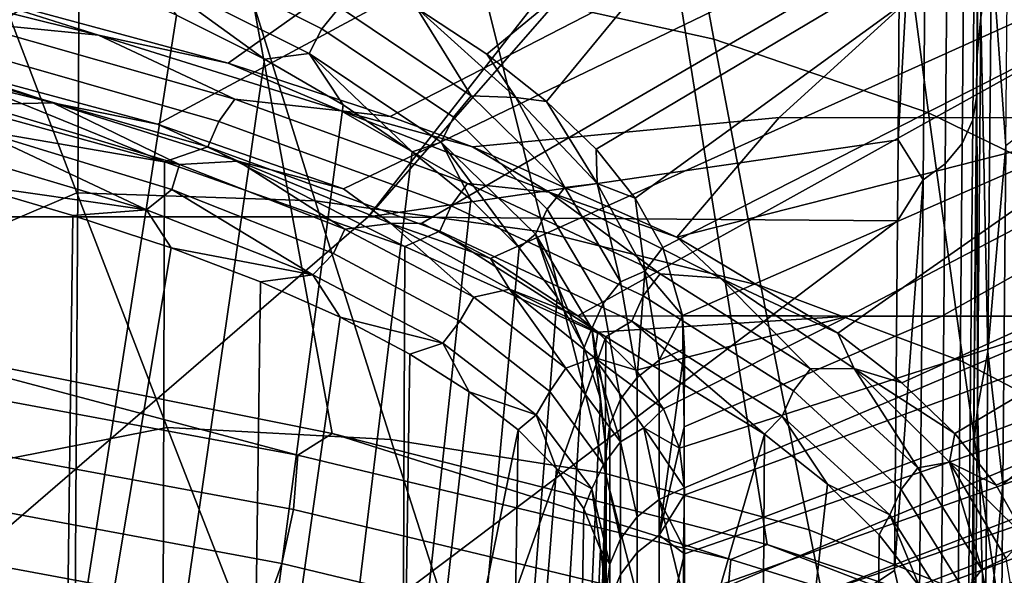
# Model space of a CAD drawing. Header units: metres. Extents: x -109 to 109, y -100 to 76.
# Tile 108 of 256: x 7.727 to 9.481, y -88.83 to -87.84. Entities that reach past the tile are written whole.
import ezdxf

# ---------------------------------------------------------------- set-up
doc = ezdxf.new("R2010")
doc.units = ezdxf.units.M
doc.layers.add('solid_21062310', color=7, linetype='CONTINUOUS')

msp = doc.modelspace()

# ---------------------------------------------------------------- linework, layer by layer
at = {"layer": 'solid_21062310'}
for points in [[(9.440234, -86.956169, -19.351488), (9.431338, -87.974579, -17.41782), (9.439169, -87.07692, -16.79166), (9.447669, -86.103867, -18.666447)], [(7.099547, -86.73214, 10.024408), (7.441473, -88.408363, 10.388871), (8.283475, -88.577515, 9.706413), (7.968071, -86.852051, 9.348009)], [(7.968071, -86.852051, 9.348009), (8.283475, -88.577515, 9.706413), (9.058432, -88.775192, 8.958005), (8.772703, -86.985107, 8.594642)], [(8.344939, -86.967918, -20.254286), (7.347119, -86.96817, -20.743141), (6.293966, -88.199348, -19.086153), (7.346036, -88.191704, -18.600483)], [(9.299106, -86.974007, -19.700289), (8.344939, -86.967918, -20.254286), (7.346036, -88.191704, -18.600483), (8.347482, -88.191414, -18.032423)], [(9.433571, -86.995766, -19.383656), (9.424633, -88.018593, -17.44133), (9.431338, -87.974579, -17.41782), (9.440234, -86.956169, -19.351488)], [(9.298152, -87.105721, -19.473574), (9.299106, -86.974007, -19.700289), (8.347482, -88.191414, -18.032423)], [(8.772703, -86.985107, 8.594642), (9.058432, -88.775192, 8.958005), (9.757933, -89.00798, 8.156563), (9.506684, -87.130898, 7.770309)], [(7.596117, -87.78215, 7.209633), (9.11768, -86.988365, 7.8926), (9.34377, -87.035492, 7.622278), (8.098338, -87.91777, 6.542976)], [(9.414572, -87.036263, -19.407011), (9.405616, -88.060692, -17.461637), (9.424633, -88.018593, -17.44133), (9.433571, -86.995766, -19.383656)], [(8.098338, -87.91777, 6.542976), (9.34377, -87.035492, 7.622278), (9.98887, -87.187897, 6.747863), (8.386732, -88.012566, 6.086717)], [(9.384478, -87.071312, -19.427299), (9.375507, -88.097137, -17.479277), (9.405616, -88.060692, -17.461637), (9.414572, -87.036263, -19.407011)], [(9.345206, -87.098701, -19.443228), (9.336224, -88.12561, -17.493128), (9.375507, -88.097137, -17.479277), (9.384478, -87.071312, -19.427299)], [(9.431338, -87.974579, -17.41782), (9.423698, -88.848938, -15.411733), (9.43189, -87.909973, -14.84743), (9.439169, -87.07692, -16.79166)], [(9.438615, -87.836746, -14.902192), (9.439169, -87.07692, -16.79166), (9.43189, -87.909973, -14.84743)], [(9.291726, -88.054359, -17.687378), (9.298152, -87.105721, -19.473574), (8.347482, -88.191414, -18.032423)], [(9.345206, -87.098701, -19.443228), (9.298152, -87.105721, -19.473574), (9.291726, -88.054359, -17.687378)], [(9.345206, -87.098701, -19.443228), (9.291726, -88.054359, -17.687378), (9.336224, -88.12561, -17.493128)], [(9.98887, -87.187897, 6.747863), (9.079492, -88.014641, 5.493174), (8.533311, -88.066917, 5.82751), (8.386732, -88.012566, 6.086717)], [(9.98887, -87.187897, 6.747863), (10.554145, -87.349136, 5.81629), (9.732293, -88.014969, 4.857456), (9.079492, -88.014641, 5.493174)], [(9.457684, -87.712029, -15.093545), (9.483369, -88.065208, -14.039288), (9.489794, -87.329872, -15.907441)], [(8.882113, -87.432777, -28.729189), (8.96321, -87.875298, -28.956934), (8.552897, -87.784599, -29.229908), (8.447566, -87.347832, -29.020905)], [(9.286924, -87.558846, -28.410788), (9.345707, -88.006401, -28.660955), (8.96321, -87.875298, -28.956934), (8.882113, -87.432777, -28.729189)], [(7.578071, -87.920364, -13.884493), (7.124186, -87.825592, -14.491605), (7.494447, -87.455231, -15.184063), (8.288745, -87.455231, -14.580463)], [(7.578071, -87.920364, -13.884493), (8.288745, -87.455231, -14.580463), (9.034622, -87.455231, -13.917964), (7.97227, -88.026192, -13.231153)], [(7.97227, -88.026192, -13.231153), (9.034622, -87.455231, -13.917964), (9.727724, -87.455231, -13.200433), (8.303616, -88.141602, -12.536933)], [(8.387794, -88.203232, -12.245244), (8.303616, -88.141602, -12.536933), (9.727724, -87.455231, -13.200433), (8.443376, -88.202782, -12.176504)], [(9.102043, -87.455231, 4.857977), (8.434525, -87.820145, 4.435009), (8.558938, -87.902046, 4.062621)], [(8.443376, -88.202782, -12.176504), (9.727724, -87.455231, -13.200433), (10.363999, -87.455231, -12.432061), (8.565557, -88.265907, -11.808479)], [(9.102043, -87.455231, 4.857977), (8.558938, -87.902046, 4.062621), (8.665442, -87.985817, 3.683398)], [(8.565557, -88.265907, -11.808479), (10.363999, -87.455231, -12.432061), (8.721021, -88.367523, -11.221442)], [(9.789973, -87.455231, 4.135487), (9.102043, -87.455231, 4.857977), (8.665442, -87.985817, 3.683398), (8.753817, -88.071106, 3.298449)], [(10.939733, -87.455231, -11.61734), (9.203012, -88.368324, -10.541388), (8.721021, -88.367523, -11.221442), (10.363999, -87.455231, -12.432061)], [(9.789973, -87.455231, 4.135487), (8.753817, -88.071106, 3.298449), (8.823113, -88.157967, 2.908484)], [(10.420714, -87.455231, 3.362566), (9.789973, -87.455231, 4.135487), (8.823113, -88.157967, 2.908484), (8.872719, -88.246254, 2.514454)], [(10.990582, -87.455231, 2.543731), (10.420714, -87.455231, 3.362566), (8.872719, -88.246254, 2.514454), (8.907516, -88.367058, 1.979462)], [(10.990582, -87.455231, 2.543731), (8.907516, -88.367058, 1.979462), (9.369199, -88.368324, 1.285559)], [(11.45156, -87.455231, -10.761026), (9.633246, -88.368324, -9.828979), (9.203012, -88.368324, -10.541388), (10.939733, -87.455231, -11.61734)], [(10.990582, -87.455231, 2.543731), (9.369199, -88.368324, 1.285559), (9.779246, -88.368324, 0.561344), (11.496246, -87.455231, 1.683764)], [(9.657269, -87.724548, -28.069422), (9.695916, -88.176384, -28.345428), (9.345707, -88.006401, -28.660955), (9.286924, -87.558846, -28.410788)], [(7.440754, -87.616043, 6.120261), (7.436448, -88.867905, 5.986861), (7.825588, -88.991486, 5.343801), (7.833306, -87.757889, 5.474851)], [(7.964824, -87.706131, 5.287609), (8.265215, -87.856438, 4.612871), (8.296893, -87.81826, 4.617006), (7.995996, -87.668083, 5.295278)], [(7.942489, -87.75058, 5.285807), (8.242912, -87.900932, 4.613804), (8.265215, -87.856438, 4.612871), (7.964824, -87.706131, 5.287609)], [(9.438615, -87.836746, -14.902192), (9.451398, -88.431244, -13.068059), (9.457684, -87.712029, -15.093545)], [(9.457684, -87.712029, -15.093545), (9.451398, -88.431244, -13.068059), (9.483369, -88.065208, -14.039288)], [(7.668285, -87.728172, -29.69437), (7.828815, -88.148964, -29.899069), (7.455756, -88.307526, -30.144266), (7.300936, -87.973289, -29.977642)], [(8.119568, -87.735367, -29.476681), (8.253222, -88.163269, -29.69302), (7.828815, -88.148964, -29.899069), (7.668285, -87.728172, -29.69437)], [(8.552897, -87.784599, -29.229908), (8.660903, -88.218636, -29.461693), (8.253222, -88.163269, -29.69302), (8.119568, -87.735367, -29.476681)], [(7.867399, -87.868118, 6.831198), (7.375719, -87.745178, 7.435888), (7.596117, -87.78215, 7.209633)], [(7.626677, -87.844139, 7.081024), (7.375719, -87.745178, 7.435888), (7.867399, -87.868118, 6.831198)], [(8.006375, -87.832664, 5.136107), (7.833306, -87.757889, 5.474851), (7.825588, -88.991486, 5.343801)], [(7.942489, -87.75058, 5.285807), (8.006375, -87.832664, 5.136107), (8.163226, -87.910637, 4.787413)], [(7.942489, -87.75058, 5.285807), (8.163226, -87.910637, 4.787413), (8.242912, -87.900932, 4.613804)], [(7.867399, -87.868118, 6.831198), (7.596117, -87.78215, 7.209633), (8.098338, -87.91777, 6.542976)], [(8.96321, -87.875298, -28.956934), (9.047092, -88.314407, -29.20779), (8.660903, -88.218636, -29.461693), (8.552897, -87.784599, -29.229908)], [(8.265215, -87.856438, 4.612871), (8.49958, -88.014244, 3.914394), (8.531336, -87.975914, 3.915068), (8.296893, -87.81826, 4.617006)], [(8.296893, -87.81826, 4.617006), (8.531336, -87.975914, 3.915068), (8.434525, -87.820145, 4.435009)], [(8.610414, -87.978928, 3.774193), (8.558938, -87.902046, 4.062621), (8.434525, -87.820145, 4.435009)], [(8.531336, -87.975914, 3.915068), (8.610414, -87.978928, 3.774193), (8.434525, -87.820145, 4.435009)], [(8.082023, -88.021637, 6.405305), (7.600136, -87.883728, 7.067546), (7.626677, -87.844139, 7.081024), (8.110094, -87.982155, 6.415611)], [(8.110094, -87.982155, 6.415611), (7.626677, -87.844139, 7.081024), (7.867399, -87.868118, 6.831198)], [(8.163226, -87.910637, 4.787413), (8.006375, -87.832664, 5.136107), (7.825588, -88.991486, 5.343801), (7.996921, -89.056557, 5.006772)], [(9.438615, -87.836746, -14.902192), (9.43189, -87.909973, -14.84743), (9.432528, -88.533096, -12.894661)], [(9.438615, -87.836746, -14.902192), (9.432528, -88.533096, -12.894661), (9.451398, -88.431244, -13.068059)], [(8.242912, -87.900932, 4.613804), (8.477673, -88.058807, 3.917929), (8.49958, -88.014244, 3.914394), (8.265215, -87.856438, 4.612871)], [(8.299897, -88.002647, 6.185399), (7.867399, -87.868118, 6.831198), (8.098338, -87.91777, 6.542976)], [(8.110094, -87.982155, 6.415611), (7.867399, -87.868118, 6.831198), (8.299897, -88.002647, 6.185399)], [(9.345707, -88.006401, -28.660955), (9.407274, -88.449478, -28.93428), (9.047092, -88.314407, -29.20779), (8.96321, -87.875298, -28.956934)], [(7.785931, -87.988213, -13.516827), (7.399224, -87.892342, -14.108064), (7.578071, -87.920364, -13.884493)], [(7.654051, -87.9916, -13.65694), (7.399224, -87.892342, -14.108064), (7.785931, -87.988213, -13.516827)], [(8.062371, -88.066971, 6.401746), (7.581371, -87.929176, 7.061535), (7.600136, -87.883728, 7.067546), (8.082023, -88.021637, 6.405305)], [(8.303246, -87.991875, 4.429573), (8.163226, -87.910637, 4.787413), (7.996921, -89.056557, 5.006772), (8.152049, -89.124367, 4.660214)], [(8.242912, -87.900932, 4.613804), (8.163226, -87.910637, 4.787413), (8.303246, -87.991875, 4.429573)], [(8.242912, -87.900932, 4.613804), (8.303246, -87.991875, 4.429573), (8.425811, -88.075508, 4.063748)], [(8.242912, -87.900932, 4.613804), (8.425811, -88.075508, 4.063748), (8.477673, -88.058807, 3.917929)], [(8.610414, -87.978928, 3.774193), (8.665442, -87.985817, 3.683398), (8.558938, -87.902046, 4.062621)], [(9.423698, -88.848938, -15.411733), (9.41734, -89.576416, -13.34095), (9.425857, -88.600311, -12.841269), (9.43189, -87.909973, -14.84743)], [(9.432528, -88.533096, -12.894661), (9.43189, -87.909973, -14.84743), (9.425857, -88.600311, -12.841269)], [(7.581371, -87.929176, 7.061535), (7.984939, -88.093758, 6.506008), (7.491165, -87.957466, 7.16123)], [(7.785931, -87.988213, -13.516827), (7.578071, -87.920364, -13.884493), (7.97227, -88.026192, -13.231153)], [(8.062371, -88.066971, 6.401746), (7.984939, -88.093758, 6.506008), (7.581371, -87.929176, 7.061535)], [(8.299897, -88.002647, 6.185399), (8.098338, -87.91777, 6.542976), (8.386732, -88.012566, 6.086717)], [(7.981387, -89.290535, 6.493284), (7.489029, -89.166206, 7.147962), (7.491165, -87.957466, 7.16123), (7.984939, -88.093758, 6.506008)], [(8.495635, -88.171669, 5.700951), (8.082023, -88.021637, 6.405305), (8.110094, -87.982155, 6.415611), (8.524829, -88.132278, 5.707994)], [(8.524829, -88.132278, 5.707994), (8.110094, -87.982155, 6.415611), (8.299897, -88.002647, 6.185399)], [(8.49958, -88.014244, 3.914394), (8.666769, -88.177887, 3.198443), (8.698203, -88.139381, 3.19578), (8.531336, -87.975914, 3.915068)], [(8.531336, -87.975914, 3.915068), (8.698203, -88.139381, 3.19578), (8.610414, -87.978928, 3.774193)], [(8.610414, -87.978928, 3.774193), (8.755271, -88.131851, 3.097655), (8.665442, -87.985817, 3.683398)], [(8.698203, -88.139381, 3.19578), (8.755271, -88.131851, 3.097655), (8.610414, -87.978928, 3.774193)], [(8.755271, -88.131851, 3.097655), (8.753817, -88.071106, 3.298449), (8.665442, -87.985817, 3.683398)], [(9.424633, -88.018593, -17.44133), (9.416963, -88.896088, -15.429158), (9.423698, -88.848938, -15.411733), (9.431338, -87.974579, -17.41782)], [(7.648813, -88.036263, -13.605655), (7.654051, -87.9916, -13.65694), (8.01148, -88.098419, -13.01831)], [(8.01148, -88.098419, -13.01831), (7.654051, -87.9916, -13.65694), (7.785931, -87.988213, -13.516827)], [(8.116138, -88.092224, -12.894053), (7.785931, -87.988213, -13.516827), (7.97227, -88.026192, -13.231153)], [(8.01148, -88.098419, -13.01831), (7.785931, -87.988213, -13.516827), (8.116138, -88.092224, -12.894053)], [(8.425811, -88.075508, 4.063748), (8.303246, -87.991875, 4.429573), (8.152049, -89.124367, 4.660214), (8.290406, -89.195007, 4.304942)], [(8.299897, -88.002647, 6.185399), (8.386732, -88.012566, 6.086717), (8.533311, -88.066917, 5.82751)], [(8.670029, -88.147362, 5.504285), (8.299897, -88.002647, 6.185399), (8.533311, -88.066917, 5.82751)], [(8.524829, -88.132278, 5.707994), (8.299897, -88.002647, 6.185399), (8.670029, -88.147362, 5.504285)], [(8.477673, -88.058807, 3.917929), (8.645579, -88.222534, 3.204407), (8.666769, -88.177887, 3.198443), (8.49958, -88.014244, 3.914394)], [(8.897347, -88.227539, 5.070143), (8.533311, -88.066917, 5.82751), (9.079492, -88.014641, 5.493174)], [(8.897347, -88.227539, 5.070143), (9.079492, -88.014641, 5.493174), (9.732293, -88.014969, 4.857456)], [(9.184131, -88.398674, 4.277792), (8.897347, -88.227539, 5.070143), (9.732293, -88.014969, 4.857456)], [(9.298181, -88.487267, 3.871194), (9.184131, -88.398674, 4.277792), (9.732293, -88.014969, 4.857456), (10.340689, -88.01532, 4.179118)], [(9.392515, -88.577431, 3.459077), (9.298181, -88.487267, 3.871194), (10.340689, -88.01532, 4.179118)], [(9.695916, -88.176384, -28.345428), (9.737239, -88.622253, -28.644363), (9.407274, -88.449478, -28.93428), (9.345707, -88.006401, -28.660955)], [(9.392515, -88.577431, 3.459077), (10.340689, -88.01532, 4.179118), (10.9019, -88.015694, 3.461255), (9.46617, -88.669167, 3.042375)], [(9.405616, -88.060692, -17.461637), (9.39793, -88.93956, -15.446308), (9.416963, -88.896088, -15.429158), (9.424633, -88.018593, -17.44133)], [(9.518564, -88.762352, 2.622152), (9.46617, -88.669167, 3.042375), (10.9019, -88.015694, 3.461255)], [(7.648813, -88.036263, -13.605655), (7.952989, -88.179298, -13.018997), (7.594259, -88.072052, -13.653442)], [(7.997985, -88.142586, -12.975197), (7.952989, -88.179298, -13.018997), (7.648813, -88.036263, -13.605655)], [(7.997985, -88.142586, -12.975197), (7.648813, -88.036263, -13.605655), (8.01148, -88.098419, -13.01831)], [(8.116138, -88.092224, -12.894053), (7.97227, -88.026192, -13.231153), (8.303616, -88.141602, -12.536933)], [(8.475441, -88.216888, 5.699869), (8.062371, -88.066971, 6.401746), (8.082023, -88.021637, 6.405305), (8.495635, -88.171669, 5.700951)], [(9.516167, -88.637238, -12.115644), (9.521427, -88.035355, -14.028614), (9.483369, -88.065208, -14.039288), (9.478102, -88.667763, -12.124176)], [(9.291726, -88.054359, -17.687378), (8.347482, -88.191414, -18.032423), (9.290593, -88.198471, -17.388418)], [(9.336224, -88.12561, -17.493128), (9.291726, -88.054359, -17.687378), (9.290593, -88.198471, -17.388418)], [(7.594259, -88.072052, -13.653442), (7.952989, -88.179298, -13.018997), (7.629855, -88.132942, -13.578984)], [(8.062371, -88.066971, 6.401746), (8.413164, -88.244171, 5.802731), (7.984939, -88.093758, 6.506008)], [(8.475441, -88.216888, 5.699869), (8.413164, -88.244171, 5.802731), (8.062371, -88.066971, 6.401746)], [(8.477673, -88.058807, 3.917929), (8.425811, -88.075508, 4.063748), (8.530385, -88.16066, 3.691151)], [(8.477673, -88.058807, 3.917929), (8.530385, -88.16066, 3.691151), (8.616546, -88.246742, 3.312936)], [(8.477673, -88.058807, 3.917929), (8.616546, -88.246742, 3.312936), (8.645579, -88.222534, 3.204407)], [(8.670029, -88.147362, 5.504285), (8.533311, -88.066917, 5.82751), (8.897347, -88.227539, 5.070143)], [(8.755271, -88.131851, 3.097655), (8.823113, -88.157967, 2.908484), (8.753817, -88.071106, 3.298449)], [(9.375507, -88.097137, -17.479277), (9.367808, -88.977196, -15.461205), (9.39793, -88.93956, -15.446308), (9.405616, -88.060692, -17.461637)], [(9.451398, -88.431244, -13.068059), (9.478102, -88.667763, -12.124176), (9.483369, -88.065208, -14.039288)], [(8.530385, -88.16066, 3.691151), (8.425811, -88.075508, 4.063748), (8.290406, -89.195007, 4.304942), (8.41144, -89.2677, 3.942026)], [(8.408166, -89.427742, 5.790926), (7.981387, -89.290535, 6.493284), (7.984939, -88.093758, 6.506008), (8.413164, -88.244171, 5.802731)], [(8.285892, -88.256607, -12.31608), (7.997985, -88.142586, -12.975197), (8.01148, -88.098419, -13.01831), (8.306035, -88.21315, -12.350079)], [(8.306035, -88.21315, -12.350079), (8.01148, -88.098419, -13.01831), (8.116138, -88.092224, -12.894053)], [(8.387794, -88.203232, -12.245244), (8.116138, -88.092224, -12.894053), (8.303616, -88.141602, -12.536933)], [(8.306035, -88.21315, -12.350079), (8.116138, -88.092224, -12.894053), (8.387794, -88.203232, -12.245244)], [(9.336224, -88.12561, -17.493128), (9.328514, -89.006607, -15.472901), (9.367808, -88.977196, -15.461205), (9.375507, -88.097137, -17.479277)], [(9.336224, -88.12561, -17.493128), (9.290593, -88.198471, -17.388418), (9.284729, -88.820984, -15.988114)], [(9.336224, -88.12561, -17.493128), (9.284729, -88.820984, -15.988114), (9.328514, -89.006607, -15.472901)], [(7.629855, -88.132942, -13.578984), (7.8215, -88.188828, -13.24964), (7.806081, -89.387146, -13.136184), (7.407364, -89.29274, -13.783728)], [(7.952989, -88.179298, -13.018997), (7.8215, -88.188828, -13.24964), (7.629855, -88.132942, -13.578984)], [(7.997985, -88.142586, -12.975197), (8.249166, -88.294594, -12.35455), (7.952989, -88.179298, -13.018997)], [(8.285892, -88.256607, -12.31608), (8.249166, -88.294594, -12.35455), (7.997985, -88.142586, -12.975197)], [(8.83759, -88.332115, 4.961484), (8.495635, -88.171669, 5.700951), (8.524829, -88.132278, 5.707994), (8.867505, -88.292816, 4.965232)], [(8.867505, -88.292816, 4.965232), (8.524829, -88.132278, 5.707994), (8.670029, -88.147362, 5.504285)], [(8.666769, -88.177887, 3.198443), (8.766095, -88.345726, 2.471203), (8.796844, -88.307022, 2.465362), (8.698203, -88.139381, 3.19578)], [(8.698203, -88.139381, 3.19578), (8.796844, -88.307022, 2.465362), (8.755271, -88.131851, 3.097655)], [(8.755271, -88.131851, 3.097655), (8.840412, -88.2882, 2.412267), (8.823113, -88.157967, 2.908484)], [(8.796844, -88.307022, 2.465362), (8.840412, -88.2882, 2.412267), (8.755271, -88.131851, 3.097655)], [(7.828815, -88.148964, -29.899069), (7.990035, -88.566322, -30.126125), (7.609126, -88.641472, -30.327177), (7.455756, -88.307526, -30.144266)], [(8.253222, -88.163269, -29.69302), (8.388042, -88.587669, -29.932514), (7.990035, -88.566322, -30.126125), (7.828815, -88.148964, -29.899069)], [(8.616546, -88.246742, 3.312936), (8.530385, -88.16066, 3.691151), (8.41144, -89.2677, 3.942026), (8.514672, -89.341721, 3.572582)], [(8.975171, -88.30085, 4.793838), (8.670029, -88.147362, 5.504285), (8.897347, -88.227539, 5.070143)], [(8.867505, -88.292816, 4.965232), (8.670029, -88.147362, 5.504285), (8.975171, -88.30085, 4.793838)], [(8.840412, -88.2882, 2.412267), (8.872719, -88.246254, 2.514454), (8.823113, -88.157967, 2.908484)], [(8.660903, -88.218636, -29.461693), (8.770447, -88.64875, -29.717134), (8.388042, -88.587669, -29.932514), (8.253222, -88.163269, -29.69302)], [(8.817187, -88.377228, 4.962856), (8.475441, -88.216888, 5.699869), (8.495635, -88.171669, 5.700951), (8.83759, -88.332115, 4.961484)], [(8.645579, -88.222534, 3.204407), (8.745901, -88.390488, 2.479388), (8.766095, -88.345726, 2.471203), (8.666769, -88.177887, 3.198443)], [(8.347482, -88.191414, -18.032423), (7.346036, -88.191704, -18.600483), (6.284829, -89.275604, -16.876465), (7.093801, -89.272301, -16.439131)], [(9.290593, -88.198471, -17.388418), (8.347482, -88.191414, -18.032423), (7.093801, -89.272301, -16.439131), (7.864715, -89.272049, -15.946754)], [(7.8215, -88.188828, -13.24964), (7.99708, -88.246941, -12.909877), (7.806081, -89.387146, -13.136184)], [(7.952989, -88.179298, -13.018997), (7.99708, -88.246941, -12.909877), (7.8215, -88.188828, -13.24964)], [(7.952989, -88.179298, -13.018997), (8.249166, -88.294594, -12.35455), (7.99708, -88.246941, -12.909877)], [(9.284729, -88.820984, -15.988114), (9.290593, -88.198471, -17.388418), (7.864715, -89.272049, -15.946754), (8.601582, -89.271767, -15.404745)], [(8.510788, -88.377083, -11.634268), (8.285892, -88.256607, -12.31608), (8.306035, -88.21315, -12.350079), (8.535902, -88.334503, -11.658455)], [(8.535902, -88.334503, -11.658455), (8.306035, -88.21315, -12.350079), (8.387794, -88.203232, -12.245244)], [(8.387794, -88.203232, -12.245244), (8.443376, -88.202782, -12.176504), (8.565557, -88.265907, -11.808479)], [(8.599414, -88.320099, -11.575906), (8.387794, -88.203232, -12.245244), (8.565557, -88.265907, -11.808479)], [(8.535902, -88.334503, -11.658455), (8.387794, -88.203232, -12.245244), (8.599414, -88.320099, -11.575906)], [(8.475441, -88.216888, 5.699869), (8.770842, -88.405434, 5.058003), (8.413164, -88.244171, 5.802731)], [(8.817187, -88.377228, 4.962856), (8.770842, -88.405434, 5.058003), (8.475441, -88.216888, 5.699869)], [(8.645579, -88.222534, 3.204407), (8.616546, -88.246742, 3.312936), (8.683998, -88.334465, 2.929771)], [(8.645579, -88.222534, 3.204407), (8.683998, -88.334465, 2.929771), (8.732444, -88.424026, 2.542547)], [(8.645579, -88.222534, 3.204407), (8.732444, -88.424026, 2.542547), (8.745901, -88.390488, 2.479388)], [(9.047092, -88.314407, -29.20779), (9.132777, -88.74884, -29.482508), (8.770447, -88.64875, -29.717134), (8.660903, -88.218636, -29.461693)], [(8.975171, -88.30085, 4.793838), (8.897347, -88.227539, 5.070143), (9.184131, -88.398674, 4.277792)], [(7.99708, -88.246941, -12.909877), (8.156033, -88.307182, -12.560434), (8.140015, -89.489548, -12.44786), (7.806081, -89.387146, -13.136184)], [(8.249166, -88.294594, -12.35455), (8.156033, -88.307182, -12.560434), (7.99708, -88.246941, -12.909877)], [(8.408166, -89.427742, 5.790926), (8.413164, -88.244171, 5.802731), (8.770842, -88.405434, 5.058003)], [(8.683998, -88.334465, 2.929771), (8.616546, -88.246742, 3.312936), (8.514672, -89.341721, 3.572582), (8.599716, -89.41655, 3.197687)], [(8.840412, -88.2882, 2.412267), (8.907516, -88.367058, 1.979462), (8.872719, -88.246254, 2.514454)], [(8.510788, -88.377083, -11.634268), (8.480903, -88.416611, -11.666282), (8.249166, -88.294594, -12.35455), (8.285892, -88.256607, -12.31608)], [(8.599414, -88.320099, -11.575906), (8.565557, -88.265907, -11.808479), (8.721021, -88.367523, -11.221442)], [(8.249166, -88.294594, -12.35455), (8.297824, -88.370331, -12.201966), (8.156033, -88.307182, -12.560434)], [(8.249166, -88.294594, -12.35455), (8.480903, -88.416611, -11.666282), (8.297824, -88.370331, -12.201966)], [(8.796844, -88.307022, 2.465362), (8.827033, -88.477287, 1.729927), (8.840412, -88.2882, 2.412267)], [(8.840412, -88.2882, 2.412267), (8.827033, -88.477287, 1.729927), (8.865711, -88.446724, 1.723001)], [(9.105236, -88.501236, 4.194062), (8.83759, -88.332115, 4.961484), (8.867505, -88.292816, 4.965232), (9.135482, -88.462013, 4.194529)], [(8.840412, -88.2882, 2.412267), (8.865711, -88.446724, 1.723001), (8.907516, -88.367058, 1.979462)], [(9.135482, -88.462013, 4.194529), (8.867505, -88.292816, 4.965232), (8.975171, -88.30085, 4.793838)], [(9.213288, -88.461632, 4.060127), (8.975171, -88.30085, 4.793838), (9.184131, -88.398674, 4.277792)], [(9.135482, -88.462013, 4.194529), (8.975171, -88.30085, 4.793838), (9.213288, -88.461632, 4.060127)], [(8.156033, -88.307182, -12.560434), (8.297824, -88.370331, -12.201966), (8.140015, -89.489548, -12.44786)], [(8.766095, -88.345726, 2.471203), (8.797292, -88.51622, 1.73875), (8.827033, -88.477287, 1.729927), (8.796844, -88.307022, 2.465362)], [(9.407274, -88.449478, -28.93428), (9.470798, -88.886772, -29.231375), (9.132777, -88.74884, -29.482508), (9.047092, -88.314407, -29.20779)], [(8.671421, -88.502754, -10.935714), (8.510788, -88.377083, -11.634268), (8.535902, -88.334503, -11.658455), (8.699794, -88.461197, -10.949629)], [(8.699794, -88.461197, -10.949629), (8.535902, -88.334503, -11.658455), (8.599414, -88.320099, -11.575906)], [(8.599414, -88.320099, -11.575906), (8.721021, -88.367523, -11.221442), (8.756963, -88.39679, -11.053473)], [(8.749952, -88.441704, -10.891523), (8.599414, -88.320099, -11.575906), (8.756963, -88.39679, -11.053473)], [(8.699794, -88.461197, -10.949629), (8.599414, -88.320099, -11.575906), (8.749952, -88.441704, -10.891523)], [(8.732444, -88.424026, 2.542547), (8.683998, -88.334465, 2.929771), (8.599716, -89.41655, 3.197687), (8.666284, -89.492813, 2.818056)], [(9.084939, -88.546265, 4.197818), (8.817187, -88.377228, 4.962856), (8.83759, -88.332115, 4.961484), (9.105236, -88.501236, 4.194062)], [(8.745901, -88.390488, 2.479388), (8.77833, -88.561104, 1.748924), (8.797292, -88.51622, 1.73875), (8.766095, -88.345726, 2.471203)], [(8.297824, -88.370331, -12.201966), (8.421881, -88.435799, -11.835543), (8.404908, -89.601051, -11.725031), (8.140015, -89.489548, -12.44786)], [(8.480903, -88.416611, -11.666282), (8.421881, -88.435799, -11.835543), (8.297824, -88.370331, -12.201966)], [(8.756963, -88.39679, -11.053473), (8.721021, -88.367523, -11.221442), (9.203012, -88.368324, -10.541388)], [(8.825006, -88.46431, -10.668397), (8.756963, -88.39679, -11.053473), (9.203012, -88.368324, -10.541388)], [(8.873653, -88.53315, -10.279634), (8.825006, -88.46431, -10.668397), (9.203012, -88.368324, -10.541388)], [(8.865711, -88.446724, 1.723001), (8.910884, -88.426437, 1.718403), (8.907516, -88.367058, 1.979462)], [(8.902422, -88.60318, -9.888288), (8.873653, -88.53315, -10.279634), (9.203012, -88.368324, -10.541388), (9.633246, -88.368324, -9.828979)], [(8.902422, -88.60318, -9.888288), (9.633246, -88.368324, -9.828979), (8.910884, -88.674271, -9.495506)], [(8.907516, -88.367058, 1.979462), (8.910884, -88.426437, 1.718403), (8.910735, -88.565689, 1.068694)], [(9.369199, -88.368324, 1.285559), (8.907516, -88.367058, 1.979462), (8.910735, -88.565689, 1.068694)], [(10.00844, -88.368324, -9.08611), (8.909249, -88.779732, -8.874843), (8.910884, -88.674271, -9.495506), (9.633246, -88.368324, -9.828979)], [(10.32645, -88.368324, -8.317022), (8.909464, -88.869705, -8.259192), (8.909249, -88.779732, -8.874843), (10.00844, -88.368324, -9.08611)], [(10.585459, -88.368324, -7.526112), (8.910884, -88.945175, -7.64595), (8.909464, -88.869705, -8.259192), (10.32645, -88.368324, -8.317022)], [(10.666378, -88.368324, -1.76737), (10.429694, -88.368324, -0.969494), (8.910501, -88.955673, -1.442412), (8.910884, -89.015945, -2.057599)], [(10.429694, -88.368324, -0.969494), (10.133419, -88.368324, -0.191775), (8.910816, -88.880951, -0.823186), (8.910501, -88.955673, -1.442412)], [(10.133419, -88.368324, -0.191775), (9.779246, -88.368324, 0.561344), (8.910722, -88.686996, 0.429947), (8.910884, -88.791634, -0.199597)], [(9.779246, -88.368324, 0.561344), (9.369199, -88.368324, 1.285559), (8.910735, -88.565689, 1.068694), (8.910722, -88.686996, 0.429947)], [(10.133419, -88.368324, -0.191775), (8.910884, -88.791634, -0.199597), (8.910816, -88.880951, -0.823186)], [(10.585459, -88.368324, -7.526112), (8.911933, -89.007576, -7.027847), (8.910884, -88.945175, -7.64595)], [(10.920901, -88.368324, -5.896994), (8.910884, -89.092354, -5.788146), (8.911335, -89.057014, -6.40586), (10.783988, -88.368324, -6.717896)], [(10.995417, -88.368324, -5.068095), (8.912115, -89.113625, -5.166943), (8.910884, -89.092354, -5.788146), (10.920901, -88.368324, -5.896994)], [(11.00711, -88.368324, -4.235935), (8.910884, -89.11602, -3.918193), (8.91203, -89.12159, -4.539129)], [(11.00711, -88.368324, -4.235935), (10.955914, -88.368324, -3.40527), (8.911418, -89.096306, -3.299888), (8.910884, -89.11602, -3.918193)], [(10.842119, -88.368324, -2.580845), (10.666378, -88.368324, -1.76737), (8.910884, -89.015945, -2.057599), (8.911796, -89.062691, -2.676626)], [(10.585459, -88.368324, -7.526112), (10.783988, -88.368324, -6.717896), (8.911335, -89.057014, -6.40586), (8.911933, -89.007576, -7.027847)], [(10.955914, -88.368324, -3.40527), (10.842119, -88.368324, -2.580845), (8.911796, -89.062691, -2.676626), (8.911418, -89.096306, -3.299888)], [(11.00711, -88.368324, -4.235935), (8.91203, -89.12159, -4.539129), (8.912115, -89.113625, -5.166943), (10.995417, -88.368324, -5.068095)], [(8.671421, -88.502754, -10.935714), (8.64683, -88.544052, -10.960372), (8.480903, -88.416611, -11.666282), (8.510788, -88.377083, -11.634268)], [(8.817187, -88.377228, 4.962856), (9.053695, -88.578178, 4.278765), (8.770842, -88.405434, 5.058003)], [(9.084939, -88.546265, 4.197818), (9.053695, -88.578178, 4.278765), (8.817187, -88.377228, 4.962856)], [(8.450158, -89.475471, 5.706601), (8.408166, -89.427742, 5.790926), (8.770842, -88.405434, 5.058003), (8.76436, -89.574852, 5.047723)], [(8.745901, -88.390488, 2.479388), (8.732444, -88.424026, 2.542547), (8.761623, -88.515503, 2.152219)], [(8.745901, -88.390488, 2.479388), (8.771327, -88.608978, 1.759762), (8.77833, -88.561104, 1.748924)], [(8.745901, -88.390488, 2.479388), (8.761623, -88.515503, 2.152219), (8.771327, -88.608978, 1.759762)], [(8.749952, -88.441704, -10.891523), (8.756963, -88.39679, -11.053473), (8.825006, -88.46431, -10.668397)], [(8.76436, -89.574852, 5.047723), (8.770842, -88.405434, 5.058003), (9.053695, -88.578178, 4.278765)], [(9.213288, -88.461632, 4.060127), (9.184131, -88.398674, 4.277792), (9.298181, -88.487267, 3.871194)], [(8.222459, -88.615883, 9.775487), (7.441473, -88.408363, 10.388871), (7.387891, -88.460785, 10.446277)], [(8.222459, -88.615883, 9.775487), (8.283475, -88.577515, 9.706413), (7.441473, -88.408363, 10.388871)], [(8.480903, -88.416611, -11.666282), (8.527699, -88.502846, -11.462304), (8.421881, -88.435799, -11.835543)], [(8.480903, -88.416611, -11.666282), (8.64683, -88.544052, -10.960372), (8.527699, -88.502846, -11.462304)], [(8.761623, -88.515503, 2.152219), (8.732444, -88.424026, 2.542547), (8.666284, -89.492813, 2.818056), (8.714096, -89.570694, 2.434574)], [(8.421881, -88.435799, -11.835543), (8.527699, -88.502846, -11.462304), (8.404908, -89.601051, -11.725031)], [(8.796938, -88.591957, -10.229723), (8.699794, -88.461197, -10.949629), (8.749952, -88.441704, -10.891523)], [(8.749952, -88.441704, -10.891523), (8.825006, -88.46431, -10.668397), (8.873653, -88.53315, -10.279634)], [(8.838792, -88.566948, -10.197508), (8.749952, -88.441704, -10.891523), (8.873653, -88.53315, -10.279634)], [(8.796938, -88.591957, -10.229723), (8.749952, -88.441704, -10.891523), (8.838792, -88.566948, -10.197508)], [(8.865711, -88.758209, 0.139174), (8.910735, -88.565689, 1.068694), (8.910884, -88.426437, 1.718403)], [(8.865711, -88.446724, 1.723001), (8.865711, -88.758209, 0.139174), (8.910884, -88.426437, 1.718403)], [(9.432528, -88.533096, -12.894661), (9.446455, -88.996651, -10.994366), (9.451398, -88.431244, -13.068059)], [(9.451398, -88.431244, -13.068059), (9.446455, -88.996651, -10.994366), (9.478102, -88.667763, -12.124176)], [(8.827033, -88.477287, 1.729927), (8.827033, -88.789124, 0.144337), (8.865711, -88.758209, 0.139174), (8.865711, -88.446724, 1.723001)], [(9.737239, -88.622253, -28.644363), (9.780556, -89.060944, -28.966673), (9.470798, -88.886772, -29.231375), (9.407274, -88.449478, -28.93428)], [(8.222459, -88.615883, 9.775487), (7.387891, -88.460785, 10.446277), (7.380863, -88.558067, 10.459184), (8.214525, -88.712769, 9.790649)], [(8.767028, -88.632408, -10.226308), (8.671421, -88.502754, -10.935714), (8.699794, -88.461197, -10.949629), (8.796938, -88.591957, -10.229723)], [(9.296616, -88.677284, 3.405898), (9.105236, -88.501236, 4.194062), (9.135482, -88.462013, 4.194529), (9.326821, -88.638123, 3.403145)], [(9.326821, -88.638123, 3.403145), (9.135482, -88.462013, 4.194529), (9.213288, -88.461632, 4.060127)], [(9.213288, -88.461632, 4.060127), (9.298181, -88.487267, 3.871194), (9.392515, -88.577431, 3.459077)], [(9.382894, -88.628258, 3.309251), (9.213288, -88.461632, 4.060127), (9.392515, -88.577431, 3.459077)], [(9.326821, -88.638123, 3.403145), (9.213288, -88.461632, 4.060127), (9.382894, -88.628258, 3.309251)], [(8.797292, -88.51622, 1.73875), (8.797292, -88.828491, 0.150913), (8.827033, -88.789124, 0.144337), (8.827033, -88.477287, 1.729927)], [(8.527699, -88.502846, -11.462304), (8.614865, -88.570854, -11.083406), (8.404908, -89.601051, -11.725031)], [(8.64683, -88.544052, -10.960372), (8.614865, -88.570854, -11.083406), (8.527699, -88.502846, -11.462304)], [(8.767028, -88.632408, -10.226308), (8.746098, -88.675652, -10.242945), (8.64683, -88.544052, -10.960372), (8.671421, -88.502754, -10.935714)], [(9.276712, -88.722237, 3.41193), (9.084939, -88.546265, 4.197818), (9.105236, -88.501236, 4.194062), (9.296616, -88.677284, 3.405898)], [(8.714096, -89.570694, 2.434574), (8.74292, -89.650276, 2.048179), (8.771327, -88.608978, 1.759762), (8.761623, -88.515503, 2.152219)], [(8.77833, -88.561104, 1.748924), (8.77833, -88.873894, 0.158496), (8.797292, -88.828491, 0.150913), (8.797292, -88.51622, 1.73875)], [(8.64683, -88.544052, -10.960372), (8.68307, -88.640205, -10.699677), (8.614865, -88.570854, -11.083406)], [(8.64683, -88.544052, -10.960372), (8.746098, -88.675652, -10.242945), (8.68307, -88.640205, -10.699677)], [(8.838792, -88.566948, -10.197508), (8.873653, -88.53315, -10.279634), (8.902422, -88.60318, -9.888288)], [(9.084939, -88.546265, 4.197818), (9.165831, -88.667366, 3.878849), (9.053695, -88.578178, 4.278765)], [(9.276712, -88.722237, 3.41193), (9.165831, -88.667366, 3.878849), (9.084939, -88.546265, 4.197818)], [(9.432528, -88.533096, -12.894661), (9.425857, -88.600311, -12.841269), (9.427755, -89.079041, -10.841117)], [(9.432528, -88.533096, -12.894661), (9.427755, -89.079041, -10.841117), (9.446455, -88.996651, -10.994366)], [(8.214525, -88.712769, 9.790649), (7.380863, -88.558067, 10.459184), (7.362455, -88.654671, 10.456443), (8.193938, -88.808975, 9.791176)], [(8.77833, -88.873894, 0.158496), (8.77833, -88.561104, 1.748924), (8.771327, -88.608978, 1.759762), (8.771327, -88.965622, -0.100585)], [(7.990035, -88.566322, -30.126125), (8.150575, -88.979263, -30.376575), (7.724661, -88.897446, -30.47957), (7.609126, -88.641472, -30.327177)], [(8.388042, -88.587669, -29.932514), (8.522768, -89.007378, -30.196087), (8.150575, -88.979263, -30.376575), (7.990035, -88.566322, -30.126125)], [(8.993731, -88.801552, 9.039401), (8.283475, -88.577515, 9.706413), (8.222459, -88.615883, 9.775487)], [(8.993731, -88.801552, 9.039401), (9.058432, -88.775192, 8.958005), (8.283475, -88.577515, 9.706413)], [(8.413525, -89.643517, -11.680792), (8.404908, -89.601051, -11.725031), (8.614865, -88.570854, -11.083406), (8.596932, -89.717712, -10.976089)], [(8.614865, -88.570854, -11.083406), (8.68307, -88.640205, -10.699677), (8.596932, -89.717712, -10.976089)], [(8.791715, -89.62513, 4.972929), (8.76436, -89.574852, 5.047723), (9.053695, -88.578178, 4.278765), (9.045856, -89.732414, 4.270615)], [(8.827033, -88.725578, -9.504772), (8.796938, -88.591957, -10.229723), (8.838792, -88.566948, -10.197508), (8.865711, -88.69474, -9.499203)], [(8.838792, -88.566948, -10.197508), (8.902422, -88.60318, -9.888288), (8.910884, -88.674271, -9.495506)], [(8.865711, -88.69474, -9.499203), (8.838792, -88.566948, -10.197508), (8.910884, -88.674271, -9.495506)], [(8.865711, -88.758209, 0.139174), (8.910722, -88.686996, 0.429947), (8.910735, -88.565689, 1.068694)], [(9.045856, -89.732414, 4.270615), (9.053695, -88.578178, 4.278765), (9.165831, -88.667366, 3.878849)], [(9.382894, -88.628258, 3.309251), (9.392515, -88.577431, 3.459077), (9.46617, -88.669167, 3.042375)], [(8.770447, -88.64875, -29.717134), (8.880383, -89.073601, -29.997042), (8.522768, -89.007378, -30.196087), (8.388042, -88.587669, -29.932514)], [(8.797292, -88.764862, -9.511867), (8.767028, -88.632408, -10.226308), (8.796938, -88.591957, -10.229723), (8.827033, -88.725578, -9.504772)], [(8.993731, -88.801552, 9.039401), (8.222459, -88.615883, 9.775487), (8.214525, -88.712769, 9.790649), (8.984908, -88.897926, 9.057091)], [(8.74292, -89.650276, 2.048179), (8.761944, -89.170906, 1.709876), (8.771327, -88.608978, 1.759762)], [(8.771327, -88.965622, -0.100585), (8.771327, -88.608978, 1.759762), (8.761944, -89.170906, 1.709876), (8.752565, -89.944679, 0.564549)], [(9.41734, -89.576416, -13.34095), (9.412346, -90.147697, -11.229305), (9.421146, -89.138969, -10.796351), (9.425857, -88.600311, -12.841269)], [(9.427755, -89.079041, -10.841117), (9.425857, -88.600311, -12.841269), (9.421146, -89.138969, -10.796351)], [(8.767028, -88.632408, -10.226308), (8.797292, -88.764862, -9.511867), (8.778331, -88.810158, -9.520047), (8.746098, -88.675652, -10.242945)], [(9.440246, -88.819397, 2.598381), (9.326821, -88.638123, 3.403145), (9.382894, -88.628258, 3.309251)], [(9.382894, -88.628258, 3.309251), (9.46617, -88.669167, 3.042375), (9.518564, -88.762352, 2.622152)], [(9.483015, -88.799255, 2.547338), (9.382894, -88.628258, 3.309251), (9.518564, -88.762352, 2.622152)], [(9.440246, -88.819397, 2.598381), (9.382894, -88.628258, 3.309251), (9.483015, -88.799255, 2.547338)], [(8.68307, -88.640205, -10.699677), (8.732035, -88.711205, -10.312001), (8.713431, -89.839203, -10.208729), (8.596932, -89.717712, -10.976089)], [(8.746098, -88.675652, -10.242945), (8.732035, -88.711205, -10.312001), (8.68307, -88.640205, -10.699677)], [(9.132777, -88.74884, -29.482508), (9.219241, -89.177162, -29.781765), (8.880383, -89.073601, -29.997042), (8.770447, -88.64875, -29.717134)], [(9.410427, -88.858505, 2.604252), (9.296616, -88.677284, 3.405898), (9.326821, -88.638123, 3.403145), (9.440246, -88.819397, 2.598381)], [(9.512088, -89.103531, -10.165183), (9.516167, -88.637238, -12.115644), (9.478102, -88.667763, -12.124176), (9.474019, -89.134575, -10.171531)], [(8.193938, -88.808975, 9.791176), (7.362455, -88.654671, 10.456443), (7.333381, -88.746864, 10.438162), (8.161495, -88.900772, 9.777047)], [(9.249047, -89.896225, 3.467934), (9.045856, -89.732414, 4.270615), (9.165831, -88.667366, 3.878849), (9.257931, -88.75769, 3.473525)], [(9.276712, -88.722237, 3.41193), (9.257931, -88.75769, 3.473525), (9.165831, -88.667366, 3.878849)], [(9.446455, -88.996651, -10.994366), (9.474019, -89.134575, -10.171531), (9.478102, -88.667763, -12.124176)], [(8.746098, -88.675652, -10.242945), (8.761518, -88.783936, -9.921351), (8.732035, -88.711205, -10.312001)], [(8.746098, -88.675652, -10.242945), (8.778331, -88.810158, -9.520047), (8.761518, -88.783936, -9.921351)], [(8.865711, -88.69474, -9.499203), (8.910884, -88.674271, -9.495506), (8.909249, -88.779732, -8.874843)], [(8.865711, -88.758209, 0.139174), (8.910884, -88.791634, -0.199597), (8.910722, -88.686996, 0.429947)], [(9.391177, -88.903412, 2.61242), (9.276712, -88.722237, 3.41193), (9.296616, -88.677284, 3.405898), (9.410427, -88.858505, 2.604252)], [(8.827033, -88.967056, -7.906953), (8.827033, -88.725578, -9.504772), (8.865711, -88.69474, -9.499203), (8.865711, -88.935951, -7.903161)], [(8.865711, -88.69474, -9.499203), (8.909249, -88.779732, -8.874843), (8.909464, -88.869705, -8.259192)], [(8.865711, -88.935951, -7.903161), (8.865711, -88.69474, -9.499203), (8.909464, -88.869705, -8.259192)], [(8.984908, -88.897926, 9.057091), (8.214525, -88.712769, 9.790649), (8.193938, -88.808975, 9.791176), (8.962259, -88.993576, 9.061251)], [(8.732035, -88.711205, -10.312001), (8.761518, -88.783936, -9.921351), (8.713431, -89.839203, -10.208729)], [(9.276712, -88.722237, 3.41193), (9.329729, -88.849648, 3.063689), (9.257931, -88.75769, 3.473525)], [(9.391177, -88.903412, 2.61242), (9.329729, -88.849648, 3.063689), (9.276712, -88.722237, 3.41193)], [(8.797292, -89.006683, -7.911784), (8.797292, -88.764862, -9.511867), (8.827033, -88.725578, -9.504772), (8.827033, -88.967056, -7.906953)], [(8.161495, -88.900772, 9.777047), (7.333381, -88.746864, 10.438162), (7.294766, -88.831078, 10.405046), (8.118451, -88.984619, 9.74881)], [(9.470798, -88.886772, -29.231375), (9.535378, -89.316856, -29.552773), (9.219241, -89.177162, -29.781765), (9.132777, -88.74884, -29.482508)], [(8.77833, -89.052376, -7.917354), (8.778331, -88.810158, -9.520047), (8.797292, -88.764862, -9.511867), (8.797292, -89.006683, -7.911784)], [(8.827033, -88.789124, 0.144337), (8.827033, -89.009537, -1.456524), (8.865711, -88.978386, -1.459907), (8.865711, -88.758209, 0.139174)], [(8.865711, -88.758209, 0.139174), (8.865711, -88.978386, -1.459907), (8.910884, -88.791634, -0.199597)], [(9.249047, -89.896225, 3.467934), (9.257931, -88.75769, 3.473525), (9.329729, -88.849648, 3.063689)], [(8.761518, -88.783936, -9.921351), (8.771327, -88.858467, -9.528721), (8.761945, -89.413155, -9.479607), (8.713431, -89.839203, -10.208729)], [(8.778331, -88.810158, -9.520047), (8.771327, -88.858467, -9.528721), (8.761518, -88.783936, -9.921351)], [(8.797292, -88.828491, 0.150913), (8.797292, -89.049225, -1.452216), (8.827033, -89.009537, -1.456524), (8.827033, -88.789124, 0.144337)], [(8.865711, -88.978386, -1.459907), (8.910816, -88.880951, -0.823186), (8.910884, -88.791634, -0.199597)], [(9.695752, -89.020737, 8.244999), (9.058432, -88.775192, 8.958005), (8.993731, -88.801552, 9.039401)], [(9.695752, -89.020737, 8.244999), (9.757933, -89.00798, 8.156563), (9.058432, -88.775192, 8.958005)], [(8.962259, -88.993576, 9.061251), (8.193938, -88.808975, 9.791176), (8.161495, -88.900772, 9.777047), (8.926659, -89.084801, 9.051721)], [(8.77833, -89.052376, -7.917354), (8.771327, -88.858467, -9.528721), (8.778331, -88.810158, -9.520047)], [(9.695752, -89.020737, 8.244999), (8.993731, -88.801552, 9.039401), (8.984908, -88.897926, 9.057091), (9.686056, -89.116478, 8.265476)], [(9.475103, -89.004097, 1.787493), (9.440246, -88.819397, 2.598381), (9.483015, -88.799255, 2.547338), (9.513171, -88.973198, 1.780463)], [(9.328514, -89.006607, -15.472901), (9.284729, -88.820984, -15.988114), (8.601582, -89.271767, -15.404745), (9.2807, -89.280426, -14.809331)], [(9.445991, -89.043182, 1.796347), (9.410427, -88.858505, 2.604252), (9.440246, -88.819397, 2.598381), (9.475103, -89.004097, 1.787493)], [(8.77833, -88.873894, 0.158496), (8.77833, -89.094978, -1.447248), (8.797292, -89.049225, -1.452216), (8.797292, -88.828491, 0.150913)]]:
    msp.add_3dface(points, dxfattribs=at)

doc.saveas('drawing.dxf')
